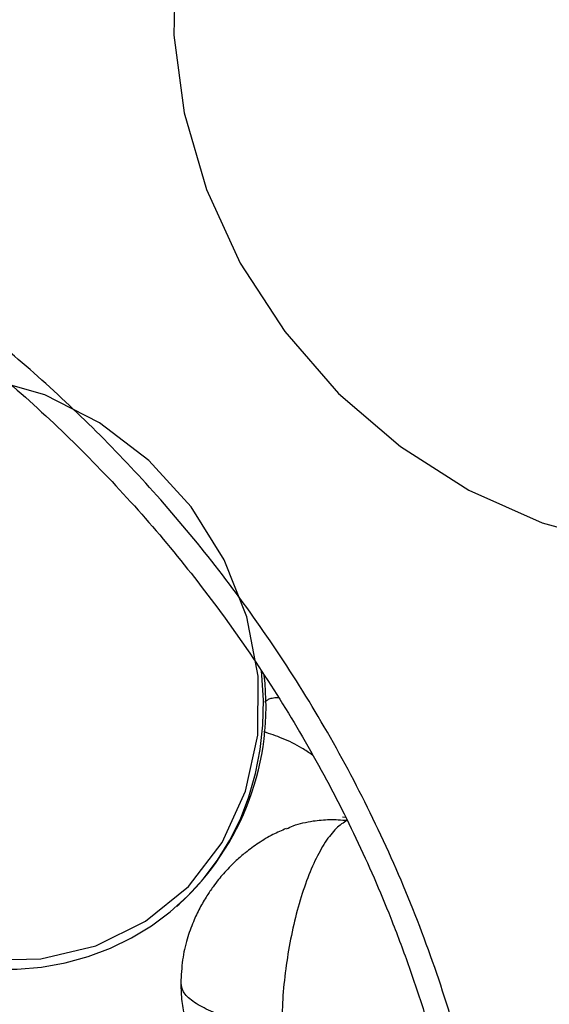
# Paper-space layout '_Dimétrica' of a CAD drawing. Header units: millimetres. Extents: x -377 to 123, y -324 to 160.
# Tile 5 of 7: x -80 to 4, y -97 to 58. Entities that reach past the tile are written whole.
import ezdxf

# ---------------------------------------------------------------- set-up
doc = ezdxf.new("R2010")
doc.units = ezdxf.units.MM

psp = doc.layouts.new('_Dimétrica')

# ---------------------------------------------------------------- linework, layer by layer
at = {"color": 7, "linetype": 'Continuous', "lineweight": 25}
for p, q in [((-28.67, -67.8), (-29.12, -67.74)), ((-55.33, -81.84), (-54.97, -81.53))]:
    psp.add_line(p, q, dxfattribs=at)
at = {"color": 7, "linetype": 'Continuous', "flags": 128}
for points in [[(6.24, 127.23), (-5.49, 125.61), (-16.58, 122.05), (-26.74, 116.64), (-35.7, 109.52), (-43.23, 100.89), (-49.14, 90.95), (-53.28, 79.98), (-55.53, 68.25), (-55.84, 56.06), (-54.2, 43.74), (-50.65, 31.6), (-45.29, 19.96), (-38.25, 9.11), (-29.72, -0.66), (-19.91, -9.09), (-9.09, -15.98), (2.48, -21.14), (14.48, -24.43)], [(-44.25, -36.05), (-47.85, -26.99), (-53.08, -18.63), (-59.75, -11.3), (-67.58, -5.32), (-76.24, -0.92), (-85.39, 1.71)], [(-86.06, -90.39), (-76.89, -90.2), (-68.18, -88.12), (-60.28, -84.23), (-53.52, -78.7), (-48.17, -71.75), (-44.45, -63.66), (-42.52, -54.77), (-42.46, -45.44), (-44.25, -36.05)]]:
    psp.add_lwpolyline(points, dxfattribs=at)
at = {"color": 7, "linetype": 'Continuous', "lineweight": 25, "flags": 128}
psp.add_lwpolyline([(-88.4, -91.48), (-84.49, -91.81), (-80.6, -91.8), (-76.77, -91.47), (-73.02, -90.8), (-69.38, -89.8), (-65.87, -88.49), (-62.52, -86.87), (-59.35, -84.94), (-56.38, -82.74), (-53.64, -80.26), (-51.15, -77.54), (-48.91, -74.58), (-46.95, -71.4), (-45.28, -68.04), (-43.92, -64.51), (-42.86, -60.84), (-42.13, -57.06), (-41.72, -53.18), (-41.64, -49.25), (-41.89, -45.27), (-41.96, -44.57)], dxfattribs=at)
at = {"color": 7, "linetype": 'Continuous', "lineweight": 25}
psp.add_arc((-83.67, -50.23), 42.46, 312.5187, 6.6724, dxfattribs=at)
for points, knots in [([(-106.78, 128.01), (-103.59, 127.56), (-97.03, 126.63), (-86.97, 124.54), (-76.45, 121.8), (-65.51, 118.28), (-54.85, 114.17), (-44.55, 109.53), (-34.66, 104.46), (-24.63, 98.63), (-14.52, 91.99), (-4.39, 84.51), (5.66, 76.16), (15.54, 66.9), (25.15, 56.73), (34.38, 45.66), (43.09, 33.71), (51.18, 20.92), (58.5, 7.36), (64.95, -6.89), (70.4, -21.72), (74.76, -37.01), (77.93, -52.62), (79.87, -68.38), (80.52, -84.15), (79.87, -99.76), (77.93, -115.04), (74.76, -129.84), (70.4, -144.03), (64.95, -157.49), (58.5, -170.12), (51.18, -181.84), (43.08, -192.57), (34.58, -202.2), (28.43, -207.84), (25.48, -210.53)], [0, 0, 0, 0, 0.021763, 0.044639, 0.068681, 0.093938, 0.120457, 0.143551, 0.16757, 0.19253, 0.218442, 0.245311, 0.273132, 0.301896, 0.331581, 0.362157, 0.39358, 0.425798, 0.458745, 0.492343, 0.526504, 0.561129, 0.59611, 0.631333, 0.666678, 0.702023, 0.737246, 0.772228, 0.806852, 0.841013, 0.874612, 0.907558, 0.939776, 0.9712, 1, 1, 1, 1]), ([(32.47, -203.98), (34.69, -201.69), (39.08, -197.15), (44.98, -190.05), (50.28, -182.93), (55.02, -175.74), (60.07, -167.15), (65.2, -156.92), (70.09, -144.91), (74.07, -132.45), (76.88, -120.64), (78.76, -109.54), (79.91, -99.2), (80.37, -90.43), (80.45, -83.37), (80.37, -78.29), (80.17, -73.63), (79.92, -69.75), (79.65, -66.5), (79.33, -63.3), (78.9, -59.55), (78.3, -55.13), (77.53, -50.33), (76.63, -45.49), (75.63, -40.75), (73.92, -33.52), (71.22, -23.89), (66.93, -11.46), (61.67, 1.13), (55.36, 13.87), (48.22, 26.22), (40.29, 38.12), (31.6, 49.51), (22.21, 60.33), (12.16, 70.53), (1.51, 80.06), (-9.69, 88.86), (-21.39, 96.9), (-33.52, 104.13), (-44.97, 109.98), (-55.6, 114.66), (-65.35, 118.39), (-73, 120.87), (-78.41, 122.43), (-81.46, 123.26), (-84.71, 124.08), (-88.6, 125), (-93.57, 126.05), (-99.69, 127.17), (-104.13, 127.78), (-106.53, 128.11)], [0, 0, 0, 0, 0.023468, 0.046456, 0.067934, 0.088716, 0.109507, 0.140684, 0.171871, 0.203067, 0.234313, 0.258095, 0.282366, 0.307212, 0.319137, 0.331192, 0.34228, 0.351145, 0.357858, 0.364551, 0.373125, 0.383572, 0.394898, 0.406004, 0.416887, 0.427545, 0.455923, 0.483741, 0.514925, 0.54608, 0.57723, 0.60836, 0.639489, 0.670603, 0.701701, 0.732795, 0.763879, 0.794948, 0.826008, 0.857061, 0.880249, 0.903565, 0.927116, 0.934597, 0.941725, 0.94858, 0.957368, 0.96902, 0.983319, 1, 1, 1, 1]), ([(-57.95, -284.12), (-55.01, -281.42), (-48.86, -275.78), (-40.36, -266.16), (-32.26, -255.42), (-24.94, -243.7), (-18.49, -231.08), (-13.04, -217.62), (-8.68, -203.43), (-5.5, -188.62), (-3.57, -173.34), (-2.92, -157.74), (-3.57, -141.97), (-5.5, -126.2), (-8.68, -110.6), (-13.04, -95.31), (-18.49, -80.47), (-24.94, -66.22), (-32.26, -52.66), (-40.35, -39.87), (-49.06, -27.92), (-58.29, -16.85), (-67.9, -6.69), (-77.78, 2.57), (-87.83, 10.93), (-97.95, 18.41), (-108.07, 25.04), (-118.1, 30.87), (-127.99, 35.95), (-138.29, 40.58), (-148.95, 44.69), (-159.89, 48.21), (-170.4, 50.95), (-180.47, 53.05), (-187.03, 53.97), (-190.22, 54.42)], [0, 0, 0, 0, 0.0288, 0.060224, 0.092442, 0.125388, 0.158987, 0.193148, 0.227772, 0.262754, 0.297977, 0.333322, 0.368667, 0.40389, 0.438871, 0.473496, 0.507657, 0.541255, 0.574202, 0.60642, 0.637843, 0.668419, 0.698104, 0.726868, 0.754689, 0.781558, 0.80747, 0.83243, 0.856449, 0.879543, 0.906062, 0.931319, 0.955361, 0.978237, 1, 1, 1, 1]), ([(-98.12, 13.74), (-97.94, 13.62), (-93.93, 10.93), (-86.52, 5), (-76, -4.08), (-66.1, -13.91), (-56.82, -24.32), (-48.21, -35.31), (-40.32, -46.79), (-33.18, -58.72), (-26.84, -71.03), (-22.12, -81.87), (-18.66, -91.06), (-16.13, -98.59), (-13.85, -106.4), (-11.83, -114.5), (-10.17, -122.59), (-8.93, -130.26), (-8.12, -136.77), (-7.61, -142.18), (-7.29, -146.93), (-7.07, -152), (-6.98, -157.82), (-7.1, -164.86), (-7.57, -172.63), (-8.43, -180.7), (-9.86, -190.14), (-12.17, -200.99), (-15.74, -213.2), (-20.19, -225.01), (-25.72, -236.81), (-32.45, -248.52), (-38.64, -257.37), (-43.52, -263.51), (-46.15, -266.66), (-47.92, -268.57), (-48.55, -269.27)], [0, 0, 0, 0, 0.001992, 0.043043, 0.084117, 0.12521, 0.166306, 0.207421, 0.248556, 0.28969, 0.330849, 0.372008, 0.395539, 0.41921, 0.443766, 0.469304, 0.495323, 0.51929, 0.540808, 0.555947, 0.569685, 0.585055, 0.60335, 0.624242, 0.65127, 0.676977, 0.701422, 0.742597, 0.783748, 0.824906, 0.866038, 0.912109, 0.95881, 0.973705, 0.990488, 1, 1, 1, 1]), ([(-39.25, -48.85), (-39.29, -48.85), (-39.64, -48.83), (-40.28, -48.93), (-40.95, -49.13), (-41.15, -49.37), (-41.36, -49.49), (-41.44, -49.53)], [0, 0, 0, 0, 0.038959, 0.324402, 0.60205, 0.867627, 1, 1, 1, 1]), ([(-33.84, -57.91), (-34.4, -57.54), (-35.92, -56.52), (-38.5, -55.25), (-40.59, -54.57), (-41.57, -54.25)], [0, 0, 0, 0, 0.234675, 0.640362, 1, 1, 1, 1]), ([(-28.38, -68.25), (-28.96, -68.62), (-30.11, -69.37), (-31.85, -71.6), (-33.5, -74.56), (-35, -78.24), (-36.31, -82.45), (-37.37, -87.02), (-38.15, -91.77), (-38.64, -96.6), (-38.7, -99.69), (-38.73, -101.24)], [0, 0, 0, 0, 0.111999, 0.2240828, 0.3360379, 0.4479357, 0.5599903, 0.6700517, 0.7799607, 0.8899142, 1, 1, 1, 1]), ([(-38, -69.62), (-37.64, -69.44), (-36.81, -69.02), (-35.37, -68.64), (-34.3, -68.45), (-33.76, -68.35)], [0, 0, 0, 0, 0.273512, 0.635643, 1, 1, 1, 1]), ([(-33.76, -68.35), (-32.9, -68.25), (-31.15, -68.05), (-29.31, -68.18), (-28.38, -68.25)], [0, 0, 0, 0, 0.494787, 1, 1, 1, 1]), ([(-38.02, -69.56), (-38.73, -69.86), (-40.24, -70.5), (-42.39, -71.81), (-44.33, -73.22), (-45.86, -74.53), (-47.01, -75.66), (-47.94, -76.68), (-48.79, -77.68), (-49.67, -78.83), (-50.69, -80.33), (-51.76, -82.16), (-52.83, -84.45), (-53.79, -87.17), (-54.55, -90.43), (-54.65, -92.79), (-54.71, -94.03)], [0, 0, 0, 0, 0.075451, 0.160872, 0.242352, 0.30285, 0.353674, 0.396393, 0.433551, 0.480492, 0.534661, 0.606633, 0.682379, 0.775149, 0.882254, 1, 1, 1, 1]), ([(-54.71, -94.02), (-54.68, -94.99), (-54.62, -96.84), (-54.15, -99.45), (-53.52, -101.72), (-52.73, -103.79), (-51.81, -105.7), (-50.72, -107.52), (-49.54, -109.17), (-48.23, -110.73), (-46.62, -112.35), (-44.69, -113.95), (-42.33, -115.52), (-39.63, -116.89), (-36.44, -118.06), (-34.11, -118.45), (-32.89, -118.65)], [0, 0, 0, 0, 0.081309, 0.155216, 0.220824, 0.277532, 0.339867, 0.397882, 0.454362, 0.509259, 0.567223, 0.645686, 0.71875, 0.803158, 0.897554, 1, 1, 1, 1]), ([(-38.73, -101.24), (-40.24, -101.01), (-43.25, -100.57), (-47.19, -99.56), (-50.47, -98.33), (-52.91, -96.92), (-54.47, -95.47), (-54.59, -94.48), (-54.65, -94.03)], [0, 0, 0, 0, 0.17307, 0.345924, 0.518458, 0.689382, 0.85704, 1, 1, 1, 1])]:
    psp.add_open_spline(points, degree=3, knots=knots, dxfattribs=at)

doc.saveas('drawing.dxf')
